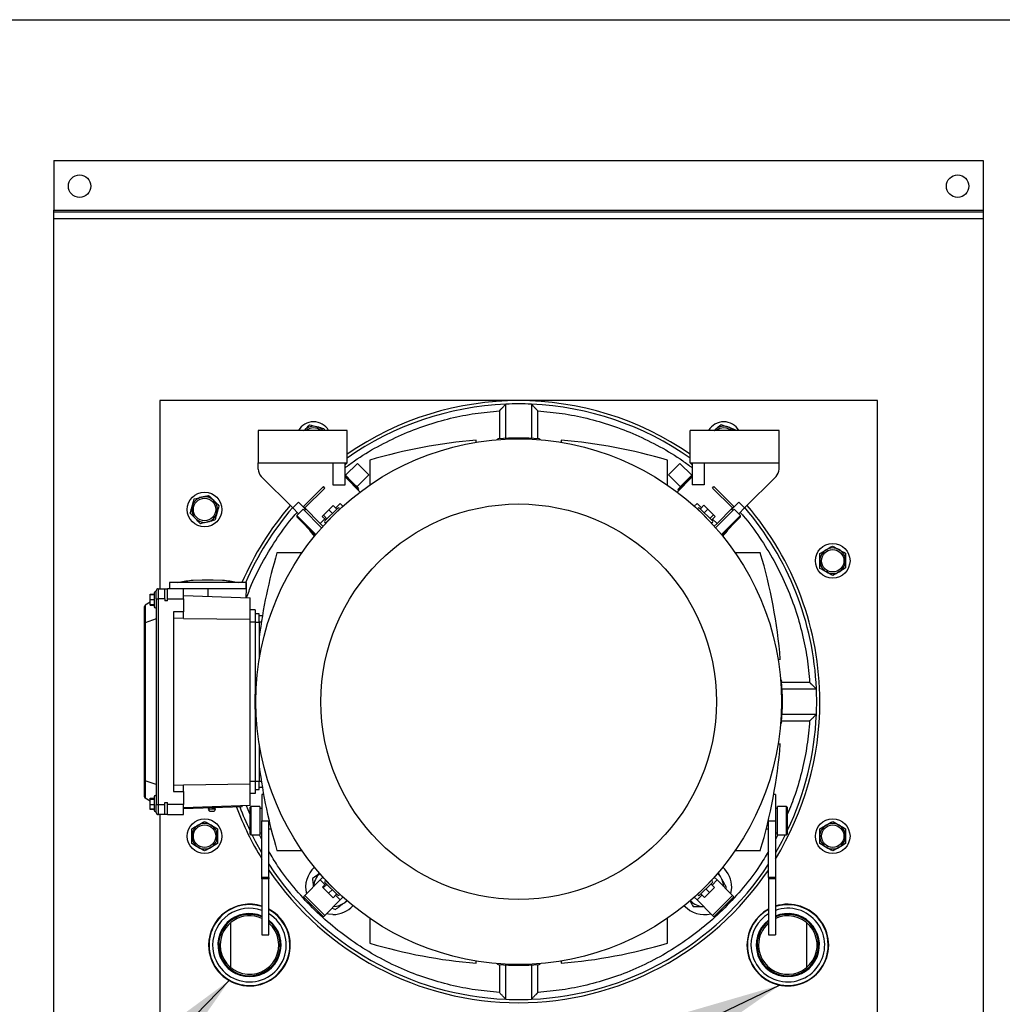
# Model space of a CAD drawing. Header units: inches. Extents: x 4 to 172, y 4 to 132.
# Tile 15 of 40: x 34 to 53, y 113 to 132. Entities that reach past the tile are written whole.
import ezdxf

# ---------------------------------------------------------------- set-up
doc = ezdxf.new("R2010")
doc.units = ezdxf.units.IN
doc.header["$LTSCALE"] = 16
doc.header["$MEASUREMENT"] = 0
doc.layers.add('TEXT', color=140, linetype='Continuous', lineweight=25)
doc.dimstyles.new('SLDDIMSTYLE2', dxfattribs={"dimtxt": 0.18, "dimasz": 2.08, "dimexe": 0, "dimexo": 0.0625, "dimgap": 0, "dimtad": 0, "dimtih": 1, "dimtoh": 1, "dimdec": 0, "dimrnd": 1e-09, "dimzin": 0, "dimdsep": 46, "dimtxsty": 'Standard', "dimsah": 1, "dimcen": 0.09, "dimadec": 0, "dimazin": 0, "dimtfac": 2.08, "dimtdec": 0, "dimtofl": 0, "dimtmove": 0, "dimatfit": 3, "dimfxl": 0, "dimfrac": 2, "dimtolj": 1, "dimtzin": 0, "dimarcsym": 0})

msp = doc.modelspace()

# ---------------------------------------------------------------- linework, layer by layer
for p, q in [((34.462, 129.252), (52.587, 129.252)), ((34.462, 129.252), (34.462, 128.282)), ((52.587, 129.252), (52.587, 128.282)), ((34.462, 128.282), (52.587, 128.282)), ((34.462, 128.252), (34.462, 128.282)), ((34.462, 128.252), (52.587, 128.252)), ((34.462, 128.118), (34.462, 128.252)), ((52.587, 128.282), (52.587, 128.252)), ((52.587, 128.252), (52.587, 128.118)), ((34.462, 128.118), (52.587, 128.118)), ((34.462, 104.012), (34.462, 128.118)), ((52.587, 128.118), (52.587, 104.012)), ((36.525, 124.565), (36.525, 120.894)), ((50.525, 124.565), (36.525, 124.565)), ((50.525, 110.464), (50.525, 124.565)), ((43.15, 124.365), (43.15, 123.821)), ((43.275, 123.829), (43.275, 124.497)), ((43.775, 124.497), (43.775, 123.829)), ((43.9, 123.821), (43.9, 124.365)), ((40.179, 123.98), (38.447, 123.98)), ((38.447, 123.98), (38.447, 123.35)), ((39.337, 123.98), (39.346, 123.989)), ((39.338, 123.98), (39.346, 123.989)), ((39.727, 124.021), (39.738, 123.98)), ((40.179, 123.35), (40.179, 123.98)), ((48.603, 123.98), (46.871, 123.98)), ((46.871, 123.35), (46.871, 123.98)), ((47.334, 123.98), (47.362, 124.004)), ((47.744, 124.003), (47.748, 123.98)), ((48.603, 123.35), (48.603, 123.98)), ((42.698, 123.751), (42.696, 123.794)), ((44.354, 123.794), (44.352, 123.751)), ((40.621, 123.404), (40.621, 122.916)), ((46.428, 122.916), (46.428, 123.404)), ((38.447, 123.35), (40.179, 123.35)), ((38.447, 123.226), (38.447, 123.35)), ((39.904, 123.35), (39.904, 122.919)), ((40.14, 122.919), (40.14, 123.35)), ((40.179, 123.35), (40.14, 123.311)), ((40.379, 123.339), (40.148, 123.108)), ((40.602, 123.116), (40.379, 123.339)), ((46.671, 123.339), (46.448, 123.116)), ((46.902, 123.108), (46.671, 123.339)), ((46.871, 123.35), (48.603, 123.35)), ((46.91, 123.311), (46.871, 123.35)), ((46.91, 123.35), (46.91, 122.919)), ((47.146, 123.35), (47.146, 122.919)), ((48.603, 123.226), (48.603, 123.35)), ((38.504, 123.086), (39.121, 122.47)), ((40.14, 123.115), (40.14, 123.116)), ((40.28, 122.975), (40.14, 123.115)), ((40.14, 123.088), (40.269, 122.959)), ((40.14, 123.077), (40.435, 122.782)), ((40.371, 122.885), (40.602, 123.116)), ((46.448, 123.116), (46.679, 122.885)), ((46.91, 123.077), (46.615, 122.782)), ((46.727, 122.933), (46.877, 123.083)), ((46.734, 122.912), (46.9, 123.078)), ((46.877, 123.083), (46.91, 123.116)), ((46.9, 123.078), (46.91, 123.088)), ((46.9, 123.078), (46.906, 123.073)), ((47.929, 122.47), (48.545, 123.086)), ((39.716, 122.888), (39.321, 122.492)), ((39.744, 122.86), (39.355, 122.47)), ((39.744, 122.86), (39.716, 122.888)), ((39.904, 122.919), (40.14, 122.919)), ((40.263, 122.954), (40.269, 122.959)), ((40.269, 122.959), (40.4, 122.828)), ((40.399, 122.856), (40.28, 122.975)), ((40.4, 122.828), (40.395, 122.822)), ((46.638, 122.816), (46.734, 122.912)), ((46.643, 122.81), (46.638, 122.816)), ((46.643, 122.81), (46.638, 122.816)), ((46.638, 122.816), (46.638, 122.816)), ((46.64, 122.846), (46.727, 122.933)), ((46.64, 122.846), (46.64, 122.846)), ((46.739, 122.906), (46.734, 122.912)), ((47.146, 122.919), (46.91, 122.919)), ((47.305, 122.86), (47.333, 122.888)), ((47.695, 122.47), (47.305, 122.86)), ((47.333, 122.888), (47.729, 122.492)), ((39.121, 122.47), (39.232, 122.582)), ((39.121, 122.47), (39.232, 122.359)), ((39.321, 122.448), (39.196, 122.323)), ((39.321, 122.492), (39.232, 122.582)), ((39.321, 122.492), (39.371, 122.442)), ((39.321, 122.448), (39.683, 122.086)), ((39.355, 122.47), (39.327, 122.498)), ((39.377, 122.448), (39.349, 122.42)), ((39.655, 122.17), (39.355, 122.47)), ((39.717, 122.329), (39.823, 122.435)), ((39.996, 122.469), (39.746, 122.218)), ((39.774, 122.19), (40.024, 122.441)), ((39.823, 122.435), (39.908, 122.52)), ((39.823, 122.435), (39.893, 122.365)), ((39.908, 122.52), (39.978, 122.45)), ((40.045, 122.559), (39.957, 122.471)), ((40.099, 122.505), (40.045, 122.559)), ((46.951, 122.505), (47.005, 122.559)), ((47.09, 122.474), (47.005, 122.559)), ((47.026, 122.441), (47.276, 122.19)), ((47.304, 122.218), (47.053, 122.469)), ((47.139, 122.523), (47.069, 122.453)), ((47.139, 122.523), (47.216, 122.446)), ((47.216, 122.446), (47.146, 122.376)), ((47.216, 122.446), (47.325, 122.336)), ((47.367, 122.086), (47.729, 122.448)), ((47.394, 122.17), (47.695, 122.47)), ((47.701, 122.42), (47.673, 122.448)), ((47.678, 122.442), (47.729, 122.492)), ((47.695, 122.47), (47.723, 122.498)), ((47.729, 122.492), (47.818, 122.582)), ((47.854, 122.323), (47.729, 122.448)), ((47.818, 122.582), (47.929, 122.47)), ((47.818, 122.359), (47.929, 122.47)), ((39.196, 122.323), (39.196, 122.295)), ((39.196, 122.323), (39.568, 121.951)), ((39.196, 122.295), (39.555, 121.936)), ((39.744, 122.258), (39.655, 122.17)), ((39.695, 122.307), (39.717, 122.329)), ((39.764, 122.237), (39.695, 122.307)), ((39.717, 122.329), (39.786, 122.259)), ((39.829, 122.246), (39.83, 122.245)), ((39.969, 122.385), (39.968, 122.385)), ((47.081, 122.385), (47.081, 122.385)), ((47.22, 122.245), (47.22, 122.246)), ((47.325, 122.336), (47.256, 122.266)), ((47.358, 122.304), (47.288, 122.234)), ((47.394, 122.17), (47.309, 122.255)), ((47.325, 122.336), (47.358, 122.304)), ((47.482, 121.951), (47.854, 122.323)), ((47.495, 121.936), (47.854, 122.295)), ((47.854, 122.295), (47.854, 122.323)), ((39.709, 122.116), (39.655, 122.17)), ((47.34, 122.116), (47.394, 122.17)), ((39.298, 121.593), (38.811, 121.593)), ((48.239, 121.593), (47.752, 121.593)), ((37.569, 121.063), (37.354, 121.063)), ((36.497, 120.894), (36.497, 120.698)), ((36.497, 120.894), (36.627, 120.894)), ((36.627, 120.698), (36.627, 120.894)), ((36.627, 120.894), (36.674, 120.894)), ((36.989, 120.894), (36.674, 120.894)), ((36.674, 120.698), (36.674, 120.894)), ((36.713, 121.013), (36.713, 120.894)), ((38.209, 121.013), (36.713, 121.013)), ((36.989, 120.698), (36.989, 120.894)), ((37.461, 120.894), (36.989, 120.894)), ((37.136, 121.053), (37.138, 121.053)), ((37.354, 121.059), (37.176, 121.056)), ((37.466, 120.894), (37.461, 120.746)), ((37.466, 120.894), (37.461, 120.894)), ((38.215, 120.894), (37.466, 120.894)), ((37.747, 121.056), (37.568, 121.059)), ((37.791, 121.053), (37.791, 121.053)), ((38.209, 120.894), (38.209, 121.013)), ((38.214, 121.013), (38.209, 121.013)), ((38.209, 120.72), (38.215, 120.894)), ((38.214, 120.894), (38.214, 121.013)), ((36.34, 120.787), (36.419, 120.787)), ((36.34, 120.78), (36.34, 120.787)), ((36.34, 120.685), (36.34, 120.78)), ((36.34, 120.78), (36.419, 120.78)), ((36.34, 120.583), (36.34, 120.685)), ((36.34, 120.685), (36.419, 120.685)), ((36.419, 120.816), (36.419, 120.54)), ((36.458, 120.698), (36.458, 120.855)), ((36.458, 120.698), (36.458, 116.682)), ((36.458, 120.698), (36.497, 120.698)), ((36.497, 120.698), (36.497, 116.682)), ((36.627, 120.698), (36.497, 120.698)), ((36.627, 120.698), (36.627, 120.658)), ((36.674, 120.658), (36.674, 120.698)), ((36.674, 120.698), (36.989, 120.698)), ((36.989, 120.763), (38.289, 120.717)), ((36.989, 120.698), (36.989, 120.444)), ((38.289, 120.3), (38.289, 120.717)), ((36.222, 120.537), (36.222, 120.217)), ((36.24, 120.57), (36.24, 120.231)), ((36.34, 120.629), (36.241, 120.571)), ((36.419, 120.583), (36.34, 120.583)), ((36.34, 120.576), (36.34, 120.583)), ((36.34, 120.576), (36.419, 120.576)), ((36.674, 120.658), (36.627, 120.658)), ((36.458, 120.304), (36.241, 120.232)), ((36.989, 120.444), (36.793, 120.444)), ((36.793, 120.444), (36.793, 116.936)), ((36.989, 120.312), (36.793, 120.319)), ((36.989, 120.312), (36.989, 120.444)), ((36.989, 120.316), (38.289, 120.3)), ((38.387, 120.481), (38.289, 120.481)), ((38.289, 117.08), (38.289, 120.3)), ((38.387, 120.481), (38.387, 120.245)), ((38.466, 120.402), (38.387, 120.402)), ((38.466, 120.245), (38.466, 120.402)), ((38.526, 120.363), (38.466, 120.363)), ((36.222, 120.217), (36.222, 117.162)), ((36.241, 120.232), (36.241, 117.148)), ((38.387, 120.245), (38.289, 120.245)), ((38.387, 120.245), (38.387, 118.968)), ((38.387, 120.245), (38.466, 120.245)), ((38.466, 120.245), (38.466, 119.527)), ((38.507, 120.245), (38.466, 120.245)), ((48.586, 119.516), (48.629, 119.519)), ((49.2, 119.065), (48.657, 119.065)), ((48.664, 118.94), (49.332, 118.94)), ((38.387, 118.411), (38.387, 117.135)), ((49.332, 118.44), (48.664, 118.44)), ((48.657, 118.315), (49.2, 118.315)), ((38.466, 117.852), (38.466, 117.135)), ((48.629, 117.861), (48.586, 117.863)), ((36.222, 117.162), (36.222, 116.842)), ((36.24, 117.148), (36.24, 116.809)), ((36.458, 117.076), (36.241, 117.148)), ((36.793, 117.061), (36.989, 117.068)), ((38.289, 117.08), (36.989, 117.063)), ((36.989, 116.936), (36.989, 117.068)), ((38.387, 117.135), (38.289, 117.135)), ((38.289, 116.662), (38.289, 117.08)), ((38.387, 117.135), (38.387, 116.898)), ((38.466, 117.135), (38.387, 117.135)), ((38.466, 116.977), (38.466, 117.135)), ((38.507, 117.135), (38.466, 117.135)), ((36.419, 116.839), (36.419, 116.564)), ((36.793, 116.936), (36.989, 116.936)), ((36.989, 116.936), (36.989, 116.682)), ((38.387, 116.898), (38.289, 116.898)), ((38.387, 116.977), (38.466, 116.977)), ((38.526, 117.016), (38.466, 117.016)), ((38.55, 116.879), (38.517, 116.879)), ((38.517, 116.879), (38.517, 116.366)), ((48.533, 116.879), (48.5, 116.879)), ((48.533, 116.879), (48.533, 116.366)), ((36.34, 116.751), (36.241, 116.808)), ((36.34, 116.808), (36.419, 116.808)), ((36.34, 116.788), (36.34, 116.808)), ((36.34, 116.681), (36.34, 116.788)), ((36.34, 116.788), (36.419, 116.788)), ((36.34, 116.681), (36.419, 116.681)), ((36.34, 116.595), (36.34, 116.681)), ((36.458, 116.682), (36.497, 116.682)), ((36.458, 116.524), (36.458, 116.682)), ((36.497, 116.682), (36.627, 116.682)), ((36.497, 116.682), (36.497, 116.485)), ((36.627, 116.682), (36.627, 116.721)), ((36.627, 116.721), (36.674, 116.721)), ((36.627, 116.485), (36.627, 116.682)), ((36.674, 116.682), (36.674, 116.721)), ((36.989, 116.682), (36.674, 116.682)), ((36.674, 116.485), (36.674, 116.682)), ((36.989, 116.485), (36.989, 116.682)), ((38.289, 116.662), (36.989, 116.617)), ((38.131, 116.637), (38.13, 116.657)), ((38.281, 116.498), (38.218, 116.66)), ((36.34, 116.588), (36.34, 116.595)), ((36.419, 116.595), (36.34, 116.595)), ((36.419, 116.588), (36.34, 116.588)), ((36.627, 116.485), (36.497, 116.485)), ((36.525, 116.485), (36.525, 107.565)), ((36.674, 116.485), (36.627, 116.485)), ((36.674, 116.485), (36.989, 116.485)), ((38.131, 116.637), (36.989, 116.597)), ((37.473, 116.594), (37.544, 116.597)), ((37.52, 116.55), (37.566, 116.552)), ((37.544, 116.597), (37.61, 116.599)), ((38.3, 116.642), (38.281, 116.623)), ((38.281, 116.623), (38.281, 116.111)), ((38.478, 116.642), (38.3, 116.642)), ((38.3, 116.642), (38.3, 116.091)), ((38.478, 116.642), (38.478, 116.091)), ((38.517, 116.603), (38.478, 116.603)), ((48.572, 116.603), (48.533, 116.603)), ((48.749, 116.642), (48.572, 116.642)), ((48.572, 116.091), (48.572, 116.642)), ((48.769, 116.623), (48.749, 116.642)), ((48.749, 116.091), (48.749, 116.642)), ((48.769, 116.111), (48.769, 116.623)), ((38.517, 116.366), (38.655, 116.366)), ((38.517, 115.256), (38.517, 116.366)), ((38.655, 116.366), (38.655, 116.373)), ((38.655, 115.256), (38.655, 116.366)), ((48.395, 116.373), (48.395, 116.366)), ((48.395, 116.366), (48.533, 116.366)), ((48.395, 115.257), (48.395, 116.366)), ((48.533, 116.366), (48.533, 115.257)), ((38.281, 116.111), (38.3, 116.091)), ((38.3, 116.091), (38.478, 116.091)), ((38.517, 115.999), (38.471, 116.091)), ((38.478, 116.131), (38.517, 116.131)), ((38.655, 116.209), (38.695, 116.209)), ((48.356, 116.209), (48.395, 116.209)), ((48.533, 116.131), (48.572, 116.131)), ((48.578, 116.091), (48.533, 115.999)), ((48.572, 116.091), (48.749, 116.091)), ((48.749, 116.091), (48.769, 116.111)), ((38.811, 115.786), (39.298, 115.786)), ((47.752, 115.786), (48.239, 115.786)), ((38.655, 115.256), (38.517, 115.256)), ((38.517, 115.232), (38.517, 115.256)), ((38.655, 115.232), (38.517, 115.232)), ((38.517, 115.232), (38.517, 114.142)), ((38.655, 115.256), (38.655, 115.232)), ((38.655, 114.142), (38.655, 115.232)), ((39.655, 115.21), (39.355, 114.909)), ((39.709, 115.264), (39.655, 115.21)), ((39.655, 115.21), (39.746, 115.119)), ((39.697, 115.071), (39.767, 115.14)), ((39.713, 115.055), (39.782, 115.125)), ((39.746, 115.161), (39.996, 114.911)), ((40.024, 114.938), (39.774, 115.189)), ((39.83, 115.134), (39.829, 115.133)), ((47.276, 115.189), (47.026, 114.938)), ((47.053, 114.911), (47.304, 115.161)), ((47.22, 115.133), (47.22, 115.134)), ((47.346, 115.064), (47.276, 115.133)), ((47.297, 115.112), (47.394, 115.21)), ((47.34, 115.264), (47.394, 115.21)), ((47.394, 115.21), (47.695, 114.909)), ((48.533, 115.257), (48.395, 115.257)), ((48.395, 115.257), (48.395, 115.232)), ((48.533, 115.232), (48.395, 115.232)), ((48.395, 115.232), (48.395, 114.142)), ((48.533, 115.257), (48.533, 115.232)), ((48.533, 115.232), (48.533, 114.142)), ((39.713, 115.055), (39.697, 115.071)), ((39.817, 114.951), (39.713, 115.055)), ((39.817, 114.951), (39.887, 115.02)), ((39.906, 114.862), (39.817, 114.951)), ((39.906, 114.862), (39.975, 114.932)), ((39.968, 114.994), (39.969, 114.995)), ((47.005, 114.82), (47.102, 114.918)), ((47.081, 114.995), (47.081, 114.994)), ((47.151, 114.869), (47.081, 114.938)), ((47.248, 114.966), (47.151, 114.869)), ((47.179, 115.036), (47.248, 114.966)), ((47.346, 115.064), (47.248, 114.966)), ((47.566, 115.038), (47.582, 115.066)), ((39.355, 114.909), (39.327, 114.881)), ((39.327, 114.881), (39.716, 114.492)), ((39.355, 114.909), (39.744, 114.519)), ((40.045, 114.82), (39.744, 114.519)), ((39.954, 114.911), (40.045, 114.82)), ((40.099, 114.874), (40.045, 114.82)), ((40.126, 114.766), (40.183, 114.809)), ((46.951, 114.874), (47.005, 114.82)), ((47.005, 114.82), (47.305, 114.519)), ((47.305, 114.519), (47.695, 114.909)), ((47.333, 114.492), (47.723, 114.881)), ((47.695, 114.909), (47.723, 114.881)), ((37.905, 114.646), (37.905, 114.637)), ((39.888, 114.663), (39.953, 114.636)), ((49.145, 114.637), (49.145, 114.646)), ((37.905, 114.374), (37.905, 113.505)), ((39.744, 114.519), (39.716, 114.492)), ((40.621, 114.463), (40.621, 113.976)), ((46.428, 113.976), (46.428, 114.463)), ((47.305, 114.519), (47.333, 114.492)), ((49.145, 113.505), (49.145, 114.374)), ((38.517, 114.142), (38.655, 114.142)), ((48.395, 114.142), (48.533, 114.142)), ((42.696, 113.586), (42.698, 113.629)), ((44.352, 113.629), (44.354, 113.586)), ((43.15, 113.558), (43.15, 113.015)), ((43.275, 112.883), (43.275, 113.55)), ((43.775, 113.55), (43.775, 112.883)), ((43.9, 113.015), (43.9, 113.558)), ((37.905, 113.243), (37.905, 113.234)), ((49.145, 113.234), (49.145, 113.243))]:
    msp.add_line(p, q)
at = {"flags": 128}
for points in [[(47.338, 123.98), (47.339, 123.982), (47.362, 124.004)], [(38.517, 115.739), (38.392, 115.962), (38.326, 116.091)], [(48.724, 116.091), (48.658, 115.962), (48.533, 115.739)], [(47.665, 114.94), (47.673, 114.978), (47.68, 115.066)], [(40.174, 114.808), (40.163, 114.798), (40.126, 114.766)], [(39.901, 114.535), (39.814, 114.542), (39.775, 114.55)]]:
    msp.add_lwpolyline(points, dxfattribs=at)
for centre, radius in [((34.962, 128.752), 0.219), ((52.087, 128.752), 0.219), ((43.525, 118.69), 5.128), ((37.4, 122.44), 0.338), ((37.4, 122.44), 0.219), ((43.525, 118.69), 3.858), ((49.65, 121.44), 0.338), ((49.65, 121.44), 0.219), ((37.4, 116.065), 0.338), ((37.4, 116.065), 0.219), ((49.65, 116.065), 0.338), ((49.65, 116.065), 0.219)]:
    msp.add_circle(centre, radius)
for centre, radius, start, end in [((43.525, 118.69), 5.875, 55.2856, 124.7144), ((43.525, 118.69), 5.812, 92.4651, 125.1423), ((43.525, 118.69), 5.812, 87.5349, 92.4651), ((43.525, 118.69), 5.812, 54.8577, 87.5349), ((39.525, 123.815), 0.338, 29.3453, 150.6547), ((47.525, 123.815), 0.338, 29.3453, 150.6547), ((39.525, 123.815), 0.25, 75.6442, 135.6442), ((39.525, 123.815), 0.219, 49.2206, 130.7794), ((39.525, 123.815), 0.25, 41.4966, 75.6442), ((47.525, 123.815), 0.25, 70.6264, 130.6264), ((47.525, 123.815), 0.219, 49.2206, 130.7794), ((47.525, 123.815), 0.25, 41.4966, 70.6264), ((43.525, 113.67), 10.157, 94.6807, 106.6098), ((43.131, 123.78), 0.0394, 94.4222, 150.6517), ((43.525, 118.69), 5.145, 85.5778, 94.4222), ((43.919, 123.78), 0.0394, 29.3483, 85.5778), ((43.525, 113.67), 10.157, 73.3902, 85.3193), ((38.644, 123.226), 0.197, 180, 225), ((48.406, 123.226), 0.197, 315, 0), ((37.4, 122.44), 0.25, 104.0569, 164.0569), ((37.4, 122.44), 0.25, 44.0569, 104.0569), ((37.4, 122.44), 0.25, 344.0569, 44.0569), ((37.4, 122.44), 0.25, 164.0569, 224.0569), ((43.525, 118.69), 5.875, 139.3044, 156.7106), ((43.525, 118.69), 5.812, 139.3507, 156.4451), ((40.01, 122.455), 0.0197, 315, 135), ((47.04, 122.455), 0.0197, 45, 225), ((43.525, 118.69), 5.813, 2.4651, 40.6493), ((43.525, 118.69), 5.875, 0, 40.6956), ((37.4, 122.44), 0.25, 224.0569, 284.0569), ((37.4, 122.44), 0.25, 284.0569, 344.0569), ((39.76, 122.204), 0.0197, 135, 315), ((47.29, 122.204), 0.0197, 225, 45), ((39.901, 122.314), 0.531, 209.5498, 227.6504), ((47.149, 122.314), 0.531, 312.3496, 330.4502), ((49.65, 121.44), 0.25, 120.9552, 180.9552), ((49.65, 121.44), 0.25, 60.9552, 120.9552), ((49.65, 121.44), 0.25, 0.9552, 60.9552), ((48.545, 118.69), 10.157, 163.3902, 172.8612), ((38.505, 118.69), 10.157, 4.6807, 16.6098), ((49.65, 121.44), 0.25, 180.9552, 240.9552), ((49.65, 121.44), 0.25, 300.9552, 0.9552), ((49.65, 121.44), 0.25, 240.9552, 300.9552), ((36.497, 120.855), 0.0394, 90, 180), ((37.347, 118.779), 2.283, 95.2796, 102.0275), ((37.576, 118.779), 2.283, 77.9725, 84.7224), ((37.581, 118.779), 2.283, 77.9725, 84.7224), ((36.438, 120.816), 0.0197, 0, 180), ((36.261, 120.537), 0.0394, 122.9505, 180), ((36.261, 120.537), 0.0394, 120.2564, 122.9505), ((36.438, 120.54), 0.0197, 180, 0), ((43.525, 118.69), 5.145, 175.5778, 184.4222), ((38.434, 119.083), 0.0394, 119.3483, 175.5778), ((48.616, 119.083), 0.0394, 4.4222, 60.6517), ((43.525, 118.69), 5.145, 355.5778, 4.4222), ((43.525, 118.69), 5.813, 357.5349, 2.4651), ((43.525, 118.69), 5.875, 328.4741, 0), ((43.525, 118.69), 5.813, 334.4501, 357.5349), ((38.434, 118.296), 0.0394, 184.4222, 240.6517), ((48.616, 118.296), 0.0394, 299.3483, 355.5778), ((38.505, 118.69), 10.157, 343.3902, 355.3193), ((48.545, 118.69), 10.157, 187.1388, 196.6098), ((36.261, 116.842), 0.0394, 180, 237.0495), ((36.438, 116.839), 0.0197, 0, 180), ((36.261, 116.842), 0.0394, 237.0495, 239.7436), ((36.438, 116.564), 0.0197, 180, 0), ((36.497, 116.524), 0.0394, 180, 270), ((37.492, 116.595), 0.0197, 92, 182), ((37.518, 116.596), 0.0457, 182, 272), ((37.565, 116.597), 0.0457, 272, 2), ((37.591, 116.598), 0.0197, 2, 92), ((43.525, 118.69), 5.875, 200.4908, 211.5259), ((43.525, 118.69), 5.813, 200.6969, 205.5499), ((37.4, 116.065), 0.25, 120, 180), ((37.4, 116.065), 0.25, 60, 120), ((37.4, 116.065), 0.25, 0, 60), ((49.65, 116.065), 0.25, 120, 180), ((49.65, 116.065), 0.25, 60, 120), ((49.65, 116.065), 0.25, 0, 60), ((37.4, 116.065), 0.25, 180, 240), ((37.4, 116.065), 0.25, 300, 0), ((49.65, 116.065), 0.25, 180, 240), ((49.65, 116.065), 0.25, 300, 0), ((37.4, 116.065), 0.25, 240, 300), ((49.65, 116.065), 0.25, 240, 300), ((43.525, 118.69), 5.813, 213.0849, 267.5349), ((43.525, 118.69), 5.813, 272.4651, 326.9151), ((43.525, 118.69), 5.875, 214.009, 325.991), ((39.901, 115.066), 0.531, 132.3496, 193.7346), ((39.901, 115.066), 0.375, 133.3549, 177.7005), ((47.149, 115.066), 0.375, 30, 46.6451), ((47.149, 115.066), 0.531, 0, 47.6504), ((39.76, 115.175), 0.0197, 45, 225), ((47.29, 115.175), 0.0197, 315, 135), ((47.149, 115.066), 0.375, 2.2995, 30), ((40.01, 114.925), 0.0197, 225, 45), ((47.04, 114.925), 0.0197, 135, 315), ((38.275, 113.94), 0.797, 72.3119, 180), ((38.275, 113.94), 0.789, 72.1289, 0), ((39.901, 115.066), 0.375, 272.2995, 306.8699), ((47.149, 115.066), 0.375, 223.3549, 267.7005), ((48.775, 113.94), 0.797, 180, 107.6881), ((48.775, 113.94), 0.789, 0, 107.8711), ((38.275, 113.94), 0.797, 180, 61.5267), ((38.275, 113.94), 0.719, 70.329, 180), ((38.275, 113.94), 0.719, 180, 58.1167), ((38.275, 113.94), 0.616, 66.8629, 270), ((38.275, 113.94), 0.6, 66.1802, 180), ((38.275, 113.94), 0.789, 0, 61.2151), ((39.901, 115.066), 0.531, 270, 317.6504), ((47.149, 115.066), 0.531, 222.3496, 283.7346), ((48.775, 113.94), 0.797, 118.4733, 180), ((48.775, 113.94), 0.789, 118.7849, 0), ((48.775, 113.94), 0.719, 180, 109.671), ((48.775, 113.94), 0.719, 121.8833, 180), ((48.775, 113.94), 0.6, 180, 113.8198), ((48.775, 113.94), 0.616, 270, 113.1371), ((38.275, 113.94), 0.6, 180, 50.6762), ((38.275, 113.94), 0.571, 64.8867, 180), ((38.275, 113.94), 0.571, 180, 48.2452), ((38.275, 113.94), 0.616, 270, 51.9351), ((48.775, 113.94), 0.616, 128.0649, 270), ((48.775, 113.94), 0.6, 129.3238, 180), ((48.775, 113.94), 0.571, 180, 115.1133), ((48.775, 113.94), 0.571, 131.7548, 180), ((43.525, 123.709), 10.157, 253.3902, 265.3193), ((43.525, 123.709), 10.157, 274.6807, 286.6098), ((43.131, 113.599), 0.0394, 209.3483, 265.5778), ((43.919, 113.599), 0.0394, 274.4222, 330.6517), ((43.525, 118.69), 5.145, 265.5778, 274.4222), ((43.525, 118.69), 5.813, 267.5349, 272.4651)]:
    msp.add_arc(centre, radius, start, end)
for centre, major_axis, ratio, start_param, end_param in [((46.891, 123.069), (-0.0139, 0.0139), 0.662039, 4.712389, 6.283185), ((40.266, 122.962), (0.0139, 0.0139), 0.160222, 4.712389, 6.283185), ((40.385, 122.843), (-0.0149, 0.0149), 0.934198, 3.141593, 4.712389), ((46.654, 122.832), (0.016, 0.016), 0.869312, 1.570796, 3.141593), ((46.654, 122.832), (0.016, 0.016), 0.869239, 1.570796, 3.141593), ((46.74, 122.919), (-0.0139, 0.0139), 0.488297, 0, 1.570796), ((36.261, 120.217), (0.0394, 0), 0.414214, 2.145892, 3.141593), ((36.261, 120.284), (0.0331, 0.0516), 0.411777, 3.566776, 3.613798), ((36.261, 117.162), (0.0394, 0), 0.414214, 3.141593, 4.137293), ((36.261, 117.096), (-0.0331, 0.0516), 0.411777, 5.81098, 5.858002)]:
    msp.add_ellipse(centre, major_axis=major_axis, ratio=ratio, start_param=start_param, end_param=end_param)
for points, knots in [([(40.14, 123.253), (40.2, 123.299), (40.4, 123.453), (40.767, 123.671), (41.233, 123.904), (41.71, 124.088), (42.192, 124.226), (42.672, 124.322), (42.992, 124.351), (43.15, 124.365)], [0, 0, 0, 0, 0.070551, 0.232558, 0.392476, 0.549693, 0.703658, 0.853893, 1, 1, 1, 1]), ([(43.15, 124.365), (43.152, 124.367), (43.157, 124.372), (43.164, 124.38), (43.17, 124.387), (43.176, 124.393), (43.182, 124.399), (43.186, 124.404), (43.197, 124.415), (43.212, 124.43), (43.231, 124.451), (43.248, 124.468), (43.259, 124.481), (43.266, 124.488), (43.27, 124.492), (43.273, 124.495), (43.275, 124.496), (43.275, 124.497), (43.275, 124.497)], [0, 0, 0, 0, 0.043995, 0.085238, 0.123722, 0.159443, 0.192398, 0.222582, 0.249993, 0.383265, 0.4992, 0.632006, 0.74934, 0.802622, 0.853952, 0.903688, 0.952227, 1, 1, 1, 1]), ([(43.9, 124.365), (43.898, 124.367), (43.893, 124.372), (43.887, 124.378), (43.881, 124.384), (43.876, 124.39), (43.871, 124.395), (43.867, 124.4), (43.862, 124.405), (43.853, 124.415), (43.838, 124.43), (43.819, 124.451), (43.802, 124.468), (43.79, 124.481), (43.783, 124.488), (43.78, 124.492), (43.777, 124.495), (43.775, 124.496), (43.775, 124.497), (43.775, 124.497)], [0, 0, 0, 0, 0.039559, 0.076743, 0.111553, 0.143988, 0.17405, 0.201738, 0.227053, 0.249995, 0.383658, 0.499201, 0.632206, 0.749341, 0.802672, 0.854023, 0.903758, 0.952273, 1, 1, 1, 1]), ([(43.9, 124.365), (44.058, 124.351), (44.378, 124.322), (44.858, 124.226), (45.34, 124.088), (45.817, 123.904), (46.282, 123.671), (46.65, 123.453), (46.849, 123.299), (46.91, 123.253)], [0, 0, 0, 0, 0.146107, 0.296342, 0.450307, 0.607524, 0.767442, 0.929449, 1, 1, 1, 1]), ([(38.218, 120.72), (38.25, 120.806), (38.342, 121.054), (38.543, 121.448), (38.82, 121.895), (39.044, 122.209), (39.185, 122.362), (39.206, 122.385)], [0, 0, 0, 0, 0.141086, 0.408397, 0.679199, 0.952379, 1, 1, 1, 1]), ([(47.844, 122.385), (47.865, 122.362), (48.006, 122.209), (48.229, 121.895), (48.508, 121.449), (48.738, 120.982), (48.923, 120.505), (49.061, 120.023), (49.157, 119.543), (49.186, 119.223), (49.2, 119.065)], [0, 0, 0, 0, 0.025406, 0.171147, 0.315619, 0.458229, 0.59843, 0.735731, 0.869706, 1, 1, 1, 1]), ([(37.176, 121.056), (37.171, 121.056), (37.163, 121.055), (37.151, 121.054), (37.142, 121.053), (37.138, 121.053), (37.137, 121.053), (37.137, 121.053)], [0, 0, 0, 0, 0.230221, 0.46045, 0.690419, 0.919722, 1, 1, 1, 1]), ([(37.786, 121.053), (37.786, 121.053), (37.785, 121.053), (37.778, 121.054), (37.768, 121.054), (37.757, 121.055), (37.75, 121.056), (37.747, 121.056)], [0, 0, 0, 0, 0.213417, 0.427374, 0.641658, 0.856603, 1, 1, 1, 1]), ([(49.2, 119.065), (49.203, 119.062), (49.208, 119.058), (49.215, 119.051), (49.222, 119.044), (49.228, 119.038), (49.234, 119.033), (49.239, 119.028), (49.25, 119.018), (49.266, 119.003), (49.286, 118.984), (49.304, 118.967), (49.316, 118.955), (49.323, 118.948), (49.327, 118.944), (49.33, 118.942), (49.332, 118.94), (49.332, 118.94), (49.332, 118.94)], [0, 0, 0, 0, 0.043995, 0.085238, 0.123722, 0.159443, 0.192398, 0.222582, 0.249993, 0.383265, 0.4992, 0.632006, 0.74934, 0.802622, 0.853952, 0.903688, 0.952227, 1, 1, 1, 1]), ([(49.332, 118.44), (49.332, 118.44), (49.332, 118.44), (49.331, 118.439), (49.331, 118.439), (49.33, 118.438), (49.328, 118.436), (49.327, 118.435), (49.325, 118.433), (49.323, 118.431), (49.321, 118.429), (49.315, 118.423), (49.304, 118.413), (49.286, 118.396), (49.266, 118.376), (49.248, 118.36), (49.231, 118.344), (49.217, 118.33), (49.206, 118.32), (49.2, 118.315)], [0, 0, 0, 0, 0.023829, 0.047794, 0.071951, 0.096355, 0.121059, 0.146113, 0.171566, 0.197464, 0.223851, 0.250768, 0.368085, 0.50089, 0.616808, 0.750078, 0.818331, 0.901657, 1, 1, 1, 1]), ([(49.2, 118.315), (49.186, 118.157), (49.157, 117.836), (49.06, 117.357), (48.935, 116.906), (48.821, 116.624), (48.769, 116.498)], [0, 0, 0, 0, 0.253416, 0.513993, 0.781039, 1, 1, 1, 1]), ([(37.59, 116.618), (37.59, 116.618), (37.59, 116.618), (37.587, 116.618), (37.58, 116.618), (37.575, 116.618), (37.571, 116.617), (37.565, 116.617), (37.56, 116.617), (37.556, 116.617)], [0, 0, 0, 0, 0.027158, 0.395814, 0.562173, 0.644859, 0.727529, 0.796064, 1, 1, 1, 1]), ([(43.15, 113.015), (42.992, 113.029), (42.672, 113.058), (42.192, 113.154), (41.71, 113.291), (41.233, 113.476), (40.766, 113.707), (40.317, 113.983), (39.892, 114.303), (39.497, 114.662), (39.139, 115.058), (38.856, 115.426), (38.71, 115.671), (38.655, 115.763)], [0, 0, 0, 0, 0.086767, 0.175986, 0.26742, 0.360785, 0.455754, 0.551964, 0.649018, 0.7465, 0.843983, 0.941037, 1, 1, 1, 1]), ([(48.395, 115.763), (48.34, 115.671), (48.194, 115.426), (47.911, 115.058), (47.553, 114.662), (47.157, 114.303), (46.732, 113.983), (46.283, 113.707), (45.817, 113.476), (45.34, 113.291), (44.858, 113.154), (44.378, 113.058), (44.058, 113.029), (43.9, 113.015)], [0, 0, 0, 0, 0.058963, 0.156017, 0.2535, 0.350982, 0.448036, 0.544246, 0.639215, 0.73258, 0.824014, 0.913233, 1, 1, 1, 1]), ([(39.642, 115.341), (39.625, 115.327), (39.577, 115.292), (39.531, 115.257), (39.503, 115.236)], [0, 0, 0, 0, 0.374024, 1, 1, 1, 1]), ([(47.474, 115.253), (47.455, 115.285), (47.435, 115.32), (47.416, 115.354), (47.414, 115.357)], [0, 0, 0, 0, 0.901427, 1, 1, 1, 1]), ([(39.503, 115.236), (39.507, 115.201), (39.513, 115.149), (39.52, 115.095), (39.522, 115.077)], [0, 0, 0, 0, 0.665787, 1, 1, 1, 1]), ([(47.582, 115.066), (47.564, 115.096), (47.546, 115.127), (47.51, 115.19), (47.492, 115.221), (47.474, 115.253)], [0, 0, 0, 0, 0.5, 0.5, 1, 1, 1, 1]), ([(39.953, 114.636), (39.981, 114.657), (40.01, 114.678), (40.067, 114.722), (40.096, 114.744), (40.126, 114.766)], [0, 0, 0, 0, 0.5, 0.5, 1, 1, 1, 1]), ([(46.866, 114.805), (46.87, 114.798), (46.893, 114.759), (46.914, 114.722), (46.932, 114.691)], [0, 0, 0, 0, 0.173833, 1, 1, 1, 1]), ([(46.932, 114.691), (46.967, 114.691), (47.034, 114.691), (47.102, 114.691), (47.134, 114.691)], [0, 0, 0, 0, 0.531243, 1, 1, 1, 1]), ([(43.275, 112.883), (43.275, 112.883), (43.275, 112.883), (43.274, 112.883), (43.274, 112.884), (43.273, 112.885), (43.271, 112.886), (43.27, 112.888), (43.268, 112.889), (43.266, 112.892), (43.264, 112.894), (43.258, 112.9), (43.248, 112.911), (43.231, 112.929), (43.212, 112.949), (43.195, 112.967), (43.179, 112.983), (43.165, 112.998), (43.155, 113.009), (43.15, 113.015)], [0, 0, 0, 0, 0.023829, 0.047794, 0.071951, 0.096355, 0.121059, 0.146113, 0.171566, 0.197464, 0.223851, 0.250768, 0.368086, 0.50089, 0.616809, 0.750079, 0.818332, 0.901657, 1, 1, 1, 1]), ([(43.9, 113.015), (43.897, 113.012), (43.893, 113.007), (43.886, 113), (43.88, 112.993), (43.874, 112.987), (43.868, 112.981), (43.863, 112.976), (43.853, 112.965), (43.838, 112.949), (43.819, 112.929), (43.802, 112.911), (43.79, 112.899), (43.783, 112.892), (43.78, 112.888), (43.777, 112.885), (43.775, 112.883), (43.775, 112.883), (43.775, 112.883)], [0, 0, 0, 0, 0.0439954, 0.0852379, 0.1237224, 0.1594441, 0.1923988, 0.2225832, 0.2499944, 0.3832659, 0.4992004, 0.6320063, 0.7493402, 0.8026226, 0.8539523, 0.9036881, 0.9522275, 1, 1, 1, 1])]:
    msp.add_open_spline(points, degree=3, knots=knots)
for points in [[(39.346, 123.989), (39.381, 124.025), (39.414, 124.059), (39.447, 124.093)], [(39.447, 124.093), (39.493, 124.081), (39.539, 124.069), (39.587, 124.057)], [(39.587, 124.057), (39.635, 124.045), (39.681, 124.033), (39.727, 124.021)], [(47.362, 124.004), (47.399, 124.037), (47.436, 124.068), (47.472, 124.098)], [(47.472, 124.098), (47.516, 124.083), (47.561, 124.067), (47.608, 124.051)], [(47.608, 124.051), (47.654, 124.034), (47.699, 124.018), (47.744, 124.003)], [(37.159, 122.508), (37.173, 122.556), (37.186, 122.602), (37.199, 122.647)], [(37.199, 122.647), (37.245, 122.659), (37.291, 122.67), (37.339, 122.682)], [(37.339, 122.682), (37.387, 122.694), (37.433, 122.706), (37.479, 122.717)], [(37.479, 122.717), (37.512, 122.683), (37.545, 122.649), (37.58, 122.614)], [(37.58, 122.614), (37.614, 122.578), (37.647, 122.544), (37.68, 122.51)], [(37.12, 122.37), (37.133, 122.415), (37.146, 122.461), (37.159, 122.508)], [(37.68, 122.51), (37.667, 122.464), (37.654, 122.418), (37.64, 122.371)], [(37.22, 122.266), (37.186, 122.301), (37.153, 122.336), (37.12, 122.37)], [(37.321, 122.162), (37.288, 122.196), (37.254, 122.23), (37.22, 122.266)], [(37.601, 122.232), (37.555, 122.221), (37.508, 122.209), (37.461, 122.197)], [(37.64, 122.371), (37.627, 122.324), (37.614, 122.278), (37.601, 122.232)], [(37.461, 122.197), (37.413, 122.185), (37.366, 122.174), (37.321, 122.162)], [(49.397, 121.58), (49.438, 121.604), (49.479, 121.629), (49.521, 121.654)], [(49.521, 121.654), (49.564, 121.679), (49.605, 121.704), (49.645, 121.728)], [(49.645, 121.728), (49.686, 121.705), (49.728, 121.682), (49.771, 121.658)], [(49.771, 121.658), (49.814, 121.634), (49.856, 121.611), (49.897, 121.588)], [(49.4, 121.436), (49.399, 121.485), (49.398, 121.533), (49.397, 121.58)], [(49.897, 121.588), (49.898, 121.541), (49.899, 121.493), (49.9, 121.444)], [(49.402, 121.291), (49.402, 121.338), (49.401, 121.386), (49.4, 121.436)], [(49.528, 121.221), (49.485, 121.245), (49.444, 121.268), (49.402, 121.291)], [(49.902, 121.3), (49.862, 121.275), (49.821, 121.251), (49.778, 121.225)], [(49.9, 121.444), (49.901, 121.395), (49.901, 121.347), (49.902, 121.3)], [(49.655, 121.151), (49.613, 121.174), (49.572, 121.197), (49.528, 121.221)], [(49.778, 121.225), (49.736, 121.2), (49.695, 121.175), (49.655, 121.151)], [(37.15, 116.209), (37.191, 116.233), (37.232, 116.257), (37.275, 116.281)], [(37.275, 116.281), (37.318, 116.306), (37.359, 116.33), (37.4, 116.353)], [(37.4, 116.353), (37.441, 116.33), (37.482, 116.306), (37.525, 116.281)], [(37.525, 116.281), (37.568, 116.257), (37.609, 116.233), (37.65, 116.209)], [(49.4, 116.209), (49.441, 116.233), (49.482, 116.257), (49.525, 116.281)], [(49.525, 116.281), (49.568, 116.306), (49.609, 116.33), (49.65, 116.353)], [(49.65, 116.353), (49.691, 116.33), (49.732, 116.306), (49.775, 116.281)], [(49.775, 116.281), (49.818, 116.257), (49.859, 116.233), (49.9, 116.209)], [(37.15, 116.065), (37.15, 116.114), (37.15, 116.162), (37.15, 116.209)], [(37.65, 116.209), (37.65, 116.162), (37.65, 116.114), (37.65, 116.065)], [(49.4, 116.065), (49.4, 116.114), (49.4, 116.162), (49.4, 116.209)], [(49.9, 116.209), (49.9, 116.162), (49.9, 116.114), (49.9, 116.065)], [(37.15, 115.92), (37.15, 115.968), (37.15, 116.015), (37.15, 116.065)], [(37.275, 115.848), (37.232, 115.873), (37.191, 115.897), (37.15, 115.92)], [(37.65, 115.92), (37.609, 115.897), (37.568, 115.873), (37.525, 115.848)], [(37.65, 116.065), (37.65, 116.015), (37.65, 115.968), (37.65, 115.92)], [(49.4, 115.92), (49.4, 115.968), (49.4, 116.015), (49.4, 116.065)], [(49.525, 115.848), (49.482, 115.873), (49.441, 115.897), (49.4, 115.92)], [(49.9, 115.92), (49.859, 115.897), (49.818, 115.873), (49.775, 115.848)], [(49.9, 116.065), (49.9, 116.015), (49.9, 115.968), (49.9, 115.92)], [(37.4, 115.776), (37.359, 115.8), (37.318, 115.824), (37.275, 115.848)], [(37.525, 115.848), (37.482, 115.824), (37.441, 115.8), (37.4, 115.776)], [(49.65, 115.776), (49.609, 115.8), (49.568, 115.824), (49.525, 115.848)], [(49.775, 115.848), (49.732, 115.824), (49.691, 115.8), (49.65, 115.776)]]:
    msp.add_open_spline(points, degree=3)
at = {"layer": 'TEXT'}
msp.add_line((4, 132), (172, 132), dxfattribs=at)

# ---------------------------------------------------------------- leaders
for points in [[(37.886, 113.253), (28.296, 103.441), (24.296, 103.441)], [(48.622, 113.158), (28.296, 103.441), (24.296, 103.441)]]:
    msp.add_leader(points, dimstyle='SLDDIMSTYLE2', dxfattribs=at)

doc.saveas('drawing.dxf')
